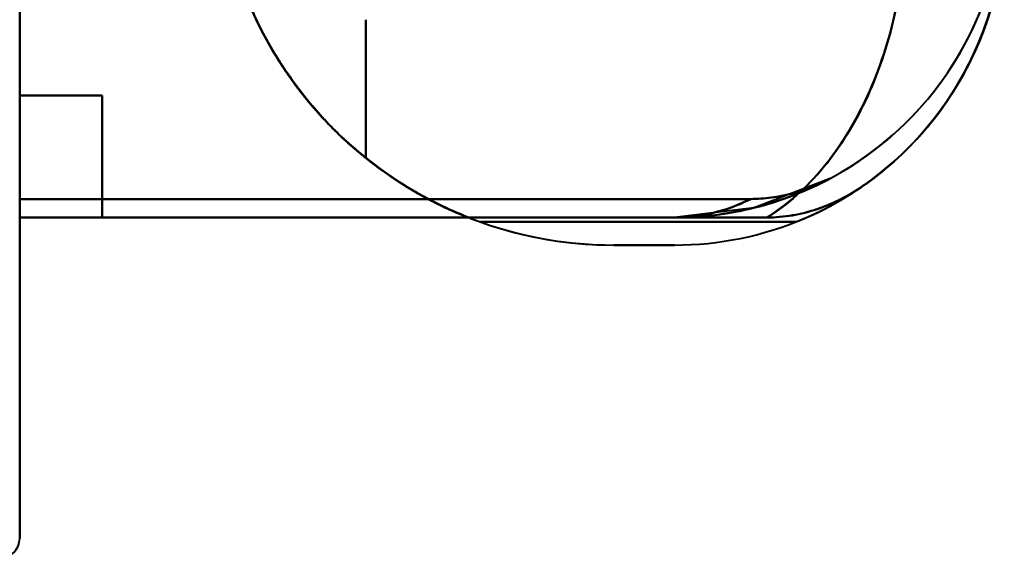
# Model space of a CAD drawing. Header units: millimetres. Extents: x -747 to 747, y -1110 to 610.
# Tile 67 of 93: x 585 to 615, y -370 to -354. Entities that reach past the tile are written whole.
import ezdxf

# ---------------------------------------------------------------- set-up
doc = ezdxf.new("R2010")
doc.units = ezdxf.units.MM
doc.layers.add('G-IMPT', color=8, linetype='Continuous', lineweight=40)

# ---------------------------------------------------------------- blocks, each defined once
blk = doc.blocks.new('NEXA 1000 CALQUES_dwg-755156-Niveau de réf_')
at = {"layer": 'G-IMPT'}
for p, q in [((585, -358.665), (585, -358.105)), ((585, -358.665), (585, -358.105)), ((585, -358.105), (585, -358.665)), ((585, -358.105), (585, -358.665)), ((585, -358.105), (585, -358.665)), ((585, -358.105), (585, -358.665)), ((585, -358.665), (604.861, -358.665)), ((585, -358.665), (604.861, -358.665))]:
    blk.add_line(p, q, dxfattribs=at)
at = {"layer": 'G-IMPT', "flags": 128}
for points in [[(585, -368.4), (585, -360.3), (585, -352.2), (585, -344.1), (585, -336)], [(585, -358.105), (585, -352.579), (585, -347.052), (585, -341.526), (585, -336)], [(585, -336), (585, -344.1), (585, -352.2), (585, -360.3), (585, -368.4)], [(585, -368.4), (585, -360.3), (585, -352.2), (585, -344.1), (585, -336)], [(585, -336), (585, -341.526), (585, -347.052), (585, -352.579), (585, -358.105)], [(585, -358.105), (585, -352.579), (585, -347.052), (585, -341.526), (585, -336)], [(585, -336), (585, -341.526), (585, -347.052), (585, -352.579), (585, -358.105)], [(585, -358.105), (585, -352.579), (585, -347.052), (585, -341.526), (585, -336)], [(585, -336), (585, -341.526), (585, -347.052), (585, -352.579), (585, -358.105)], [(585, -336), (585, -341.526), (585, -347.052), (585, -352.579), (585, -358.105)], [(585, -354.965), (585, -351.965), (585, -348.965), (585, -345.965), (585, -342.965)], [(585, -342.965), (585, -345.965), (585, -348.965), (585, -351.965), (585, -354.965)], [(585, -354.965), (585, -351.965), (585, -348.965), (585, -345.965), (585, -342.965)], [(585, -342.965), (585, -345.965), (585, -348.965), (585, -351.965), (585, -354.965)], [(585, -354.965), (585, -351.965), (585, -348.965), (585, -345.965), (585, -342.965)], [(585, -342.965), (585, -345.965), (585, -348.965), (585, -351.965), (585, -354.965)], [(585, -342.965), (585, -345.965), (585, -348.965), (585, -351.965), (585, -354.965)], [(595.5, -352.665), (595.5, -353.714), (595.5, -354.762), (595.5, -355.811), (595.5, -356.859)], [(595.5, -356.859), (595.5, -355.811), (595.5, -354.762), (595.5, -353.714), (595.5, -352.665)], [(595.5, -352.665), (595.5, -353.714), (595.5, -354.762), (595.5, -355.811), (595.5, -356.859)], [(595.5, -356.859), (595.5, -355.811), (595.5, -354.762), (595.5, -353.714), (595.5, -352.665)], [(595.5, -352.665), (595.5, -353.714), (595.5, -354.762), (595.5, -355.811), (595.5, -356.859)], [(595.5, -356.859), (595.5, -355.811), (595.5, -354.762), (595.5, -353.714), (595.5, -352.665)], [(595.5, -356.859), (595.5, -355.811), (595.5, -354.762), (595.5, -353.714), (595.5, -352.665)], [(595.5, -352.665), (595.5, -353.714), (595.5, -354.762), (595.5, -355.811), (595.5, -356.859)], [(595.5, -352.665), (595.5, -353.714), (595.5, -354.762), (595.5, -355.811), (595.5, -356.859)], [(595.5, -356.859), (595.5, -355.811), (595.5, -354.762), (595.5, -353.714), (595.5, -352.665)], [(595.5, -352.665), (595.5, -353.714), (595.5, -354.762), (595.5, -355.811), (595.5, -356.859)], [(595.5, -356.859), (595.5, -355.811), (595.5, -354.762), (595.5, -353.714), (595.5, -352.665)], [(595.5, -352.665), (595.5, -353.714), (595.5, -354.762), (595.5, -355.811), (595.5, -356.859)], [(595.5, -356.859), (595.5, -355.811), (595.5, -354.762), (595.5, -353.714), (595.5, -352.665)], [(595.5, -356.859), (595.5, -355.811), (595.5, -354.762), (595.5, -353.714), (595.5, -352.665)], [(595.5, -352.665), (595.5, -353.714), (595.5, -354.762), (595.5, -355.811), (595.5, -356.859)], [(585, -354.965), (585.625, -354.965), (586.25, -354.965), (586.875, -354.965), (587.5, -354.965)], [(587.5, -354.965), (586.875, -354.965), (586.25, -354.965), (585.625, -354.965), (585, -354.965)], [(587.5, -354.965), (586.875, -354.965), (586.25, -354.965), (585.625, -354.965), (585, -354.965)], [(585, -354.965), (585.625, -354.965), (586.25, -354.965), (586.875, -354.965), (587.5, -354.965)], [(585, -354.965), (585.625, -354.965), (586.25, -354.965), (586.875, -354.965), (587.5, -354.965)], [(587.5, -354.965), (586.875, -354.965), (586.25, -354.965), (585.625, -354.965), (585, -354.965)], [(587.5, -354.965), (586.875, -354.965), (586.25, -354.965), (585.625, -354.965), (585, -354.965)], [(585, -354.965), (585.625, -354.965), (586.25, -354.965), (586.875, -354.965), (587.5, -354.965)], [(587.5, -354.965), (587.5, -355.89), (587.5, -356.815), (587.5, -357.74), (587.5, -358.665)], [(587.5, -358.665), (587.5, -357.74), (587.5, -356.815), (587.5, -355.89), (587.5, -354.965)], [(587.5, -358.665), (587.5, -357.74), (587.5, -356.815), (587.5, -355.89), (587.5, -354.965)], [(587.5, -354.965), (587.5, -355.89), (587.5, -356.815), (587.5, -357.74), (587.5, -358.665)], [(587.5, -354.965), (587.5, -355.89), (587.5, -356.815), (587.5, -357.74), (587.5, -358.665)], [(587.5, -358.665), (587.5, -357.74), (587.5, -356.815), (587.5, -355.89), (587.5, -354.965)], [(587.5, -358.665), (587.5, -357.74), (587.5, -356.815), (587.5, -355.89), (587.5, -354.965)], [(587.5, -354.965), (587.5, -355.89), (587.5, -356.815), (587.5, -357.74), (587.5, -358.665)], [(609.575, -357.484), (607.273, -358.368), (604.861, -358.665)], [(609.575, -357.484), (607.273, -358.368), (604.861, -358.665)], [(607.17, -358.105), (601.628, -358.105), (596.085, -358.105), (590.543, -358.105), (585, -358.105)], [(585, -358.105), (590.543, -358.105), (596.085, -358.105), (601.628, -358.105), (607.17, -358.105)], [(607.17, -358.105), (601.628, -358.105), (596.085, -358.105), (590.543, -358.105), (585, -358.105)], [(585, -358.105), (590.543, -358.105), (596.085, -358.105), (601.628, -358.105), (607.17, -358.105)], [(607.17, -358.105), (601.628, -358.105), (596.085, -358.105), (590.543, -358.105), (585, -358.105)], [(585, -358.105), (590.543, -358.105), (596.085, -358.105), (601.628, -358.105), (607.17, -358.105)], [(607.17, -358.105), (601.628, -358.105), (596.085, -358.105), (590.543, -358.105), (585, -358.105)], [(585, -358.105), (590.543, -358.105), (596.085, -358.105), (601.628, -358.105), (607.17, -358.105)], [(585, -358.665), (589.965, -358.665), (594.93, -358.665), (599.896, -358.665), (604.861, -358.665)], [(604.861, -358.665), (599.896, -358.665), (594.93, -358.665), (589.965, -358.665), (585, -358.665)], [(604.861, -358.665), (599.896, -358.665), (594.93, -358.665), (589.965, -358.665), (585, -358.665)], [(585, -358.665), (589.965, -358.665), (594.93, -358.665), (599.896, -358.665), (604.861, -358.665)], [(585, -358.665), (589.965, -358.665), (594.93, -358.665), (599.896, -358.665), (604.861, -358.665)], [(604.861, -358.665), (599.896, -358.665), (594.93, -358.665), (589.965, -358.665), (585, -358.665)], [(604.861, -358.665), (599.896, -358.665), (594.93, -358.665), (589.965, -358.665), (585, -358.665)], [(585, -358.665), (589.965, -358.665), (594.93, -358.665), (599.896, -358.665), (604.861, -358.665)], [(604.861, -358.665), (600.521, -358.665), (596.18, -358.665), (591.84, -358.665), (587.5, -358.665)], [(587.5, -358.665), (591.84, -358.665), (596.18, -358.665), (600.521, -358.665), (604.861, -358.665)], [(587.5, -358.665), (591.84, -358.665), (596.18, -358.665), (600.521, -358.665), (604.861, -358.665)], [(604.861, -358.665), (600.521, -358.665), (596.18, -358.665), (591.84, -358.665), (587.5, -358.665)], [(604.861, -358.665), (600.521, -358.665), (596.18, -358.665), (591.84, -358.665), (587.5, -358.665)], [(587.5, -358.665), (591.84, -358.665), (596.18, -358.665), (600.521, -358.665), (604.861, -358.665)], [(587.5, -358.665), (591.84, -358.665), (596.18, -358.665), (600.521, -358.665), (604.861, -358.665)], [(604.861, -358.665), (600.521, -358.665), (596.18, -358.665), (591.84, -358.665), (587.5, -358.665)], [(607.661, -358.665), (605.399, -358.665), (603.138, -358.665), (600.876, -358.665), (598.615, -358.665)], [(598.615, -358.665), (600.876, -358.665), (603.138, -358.665), (605.399, -358.665), (607.661, -358.665)], [(607.661, -358.665), (605.399, -358.665), (603.138, -358.665), (600.876, -358.665), (598.615, -358.665)], [(598.615, -358.665), (600.876, -358.665), (603.138, -358.665), (605.399, -358.665), (607.661, -358.665)], [(607.661, -358.665), (605.399, -358.665), (603.138, -358.665), (600.876, -358.665), (598.615, -358.665)], [(598.615, -358.665), (600.876, -358.665), (603.138, -358.665), (605.399, -358.665), (607.661, -358.665)], [(607.661, -358.665), (605.399, -358.665), (603.138, -358.665), (600.876, -358.665), (598.615, -358.665)], [(598.615, -358.665), (600.876, -358.665), (603.138, -358.665), (605.399, -358.665), (607.661, -358.665)], [(608.536, -358.8), (606.146, -358.8), (603.755, -358.8), (601.365, -358.8), (598.974, -358.8)], [(598.974, -358.8), (601.365, -358.8), (603.755, -358.8), (606.146, -358.8), (608.536, -358.8)], [(598.974, -358.8), (601.365, -358.8), (603.755, -358.8), (606.146, -358.8), (608.536, -358.8)], [(608.536, -358.8), (606.146, -358.8), (603.755, -358.8), (601.365, -358.8), (598.974, -358.8)], [(608.536, -358.8), (606.146, -358.8), (603.755, -358.8), (601.365, -358.8), (598.974, -358.8)], [(598.974, -358.8), (601.365, -358.8), (603.755, -358.8), (606.146, -358.8), (608.536, -358.8)], [(598.974, -358.8), (601.365, -358.8), (603.755, -358.8), (606.146, -358.8), (608.536, -358.8)], [(608.536, -358.8), (606.146, -358.8), (603.755, -358.8), (601.365, -358.8), (598.974, -358.8)], [(603.015, -359.5), (603.477, -359.5), (603.938, -359.5), (604.399, -359.5), (604.861, -359.5)], [(604.861, -359.5), (604.399, -359.5), (603.938, -359.5), (603.477, -359.5), (603.015, -359.5)], [(604.861, -359.5), (604.399, -359.5), (603.938, -359.5), (603.477, -359.5), (603.015, -359.5)], [(603.015, -359.5), (603.477, -359.5), (603.938, -359.5), (604.399, -359.5), (604.861, -359.5)], [(603.015, -359.5), (603.477, -359.5), (603.938, -359.5), (604.399, -359.5), (604.861, -359.5)], [(604.861, -359.5), (604.399, -359.5), (603.938, -359.5), (603.477, -359.5), (603.015, -359.5)], [(603.015, -359.5), (603.477, -359.5), (603.938, -359.5), (604.399, -359.5), (604.861, -359.5)], [(604.861, -359.5), (604.399, -359.5), (603.938, -359.5), (603.477, -359.5), (603.015, -359.5)], [(603.015, -359.5), (603.477, -359.5), (603.938, -359.5), (604.399, -359.5), (604.861, -359.5)], [(604.861, -359.5), (604.399, -359.5), (603.938, -359.5), (603.477, -359.5), (603.015, -359.5)], [(604.861, -359.5), (604.399, -359.5), (603.938, -359.5), (603.477, -359.5), (603.015, -359.5)], [(603.015, -359.5), (603.477, -359.5), (603.938, -359.5), (604.399, -359.5), (604.861, -359.5)], [(603.015, -359.5), (603.477, -359.5), (603.938, -359.5), (604.399, -359.5), (604.861, -359.5)], [(604.861, -359.5), (604.399, -359.5), (603.938, -359.5), (603.477, -359.5), (603.015, -359.5)], [(603.015, -359.5), (603.477, -359.5), (603.938, -359.5), (604.399, -359.5), (604.861, -359.5)], [(604.861, -359.5), (604.399, -359.5), (603.938, -359.5), (603.477, -359.5), (603.015, -359.5)]]:
    blk.add_lwpolyline(points, dxfattribs=at)
at = {"layer": 'G-IMPT'}
for centre, radius, start, end in [((603.015, -347.485), 12.015, 180, 248.5158), ((603.015, -347.485), 12.015, 180, 248.5158), ((603.015, -347.485), 12.015, 180, 248.5158), ((603.015, -347.485), 12.015, 180, 248.5158), ((603.015, -347.485), 12.015, 180, 248.5158), ((603.015, -347.485), 12.015, 180, 248.5158), ((603.015, -347.485), 12.015, 180, 248.5158), ((603.015, -347.485), 12.015, 180, 248.5158), ((604.861, -348.665), 10, 270, 1.5963), ((604.861, -348.665), 10, 270, 1.5963), ((604.861, -348.665), 10, 270, 1.5963), ((604.861, -348.665), 10, 270, 1.5963), ((604.861, -348.665), 10, 270, 1.5963), ((604.861, -348.665), 10, 270, 1.5963), ((604.861, -348.665), 10, 270, 1.5963), ((604.861, -348.665), 10, 270, 1.5963), ((604.861, -348.665), 10, 298.1314, 1.5963), ((604.861, -348.665), 10, 298.1314, 1.5963), ((604.861, -348.665), 10, 298.1314, 1.5963), ((604.861, -348.665), 10, 298.1314, 1.5963), ((604.861, -348.665), 10, 298.1314, 1.5963), ((604.861, -348.665), 10, 298.1314, 1.5963), ((604.861, -348.665), 10, 298.1314, 1.5963), ((604.861, -348.665), 10, 298.1314, 1.5963), ((604.861, -349.5), 10, 270, 1.5963), ((604.861, -349.5), 10, 270, 1.5963), ((604.861, -349.5), 10, 270, 1.5963), ((604.861, -349.5), 10, 270, 1.5963), ((604.861, -349.5), 10, 270, 1.5963), ((604.861, -349.5), 10, 270, 1.5963), ((604.861, -349.5), 10, 270, 1.5963), ((604.861, -349.5), 10, 270, 1.5963), ((604.861, -349.5), 10, 270, 1.5963), ((604.861, -349.5), 10, 270, 1.5963), ((604.861, -349.5), 10, 270, 1.5963), ((604.861, -349.5), 10, 270, 1.5963), ((604.861, -349.5), 10, 270, 1.5963), ((604.861, -349.5), 10, 270, 1.5963), ((604.861, -349.5), 10, 270, 1.5963), ((604.861, -349.5), 10, 270, 1.5963), ((604.861, -349.5), 10, 291.5652, 1.5963), ((604.861, -349.5), 10, 291.5652, 1.5963), ((604.861, -349.5), 10, 291.5652, 1.5963), ((604.861, -349.5), 10, 291.5652, 1.5963), ((604.861, -349.5), 10, 291.5652, 1.5963), ((604.861, -349.5), 10, 291.5652, 1.5963), ((604.861, -349.5), 10, 291.5652, 1.5963), ((604.861, -349.5), 10, 291.5652, 1.5963), ((604.861, -349.5), 10, 304.8499, 1.5963), ((604.861, -349.5), 10, 304.8499, 1.5963), ((604.861, -349.5), 10, 304.8499, 1.5963), ((604.861, -349.5), 10, 304.8499, 1.5963), ((604.861, -349.5), 10, 304.8499, 1.5963), ((604.861, -349.5), 10, 304.8499, 1.5963), ((604.861, -349.5), 10, 304.8499, 1.5963), ((604.861, -349.5), 10, 304.8499, 1.5963), ((603.015, -347.485), 12.015, 205.5414, 270), ((603.015, -347.485), 12.015, 205.5414, 270), ((603.015, -347.485), 12.015, 205.5414, 270), ((603.015, -347.485), 12.015, 205.5414, 270), ((603.015, -347.485), 12.015, 205.5414, 270), ((603.015, -347.485), 12.015, 205.5414, 270), ((603.015, -347.485), 12.015, 205.5414, 270), ((603.015, -347.485), 12.015, 205.5414, 270), ((603.015, -347.485), 12.015, 231.2824, 270), ((603.015, -347.485), 12.015, 231.2824, 270), ((603.015, -347.485), 12.015, 231.2824, 270), ((603.015, -347.485), 12.015, 231.2824, 250.3461), ((603.015, -347.485), 12.015, 231.2824, 250.3461), ((603.015, -347.485), 12.015, 231.2824, 270), ((603.015, -347.485), 12.015, 231.2824, 250.3461), ((603.015, -347.485), 12.015, 231.2824, 250.3461), ((603.015, -347.485), 12.015, 231.2824, 270), ((603.015, -347.485), 12.015, 231.2824, 270), ((603.015, -347.485), 12.015, 231.2824, 270), ((603.015, -347.485), 12.015, 231.2824, 250.3461), ((603.015, -347.485), 12.015, 231.2824, 250.3461), ((603.015, -347.485), 12.015, 231.2824, 270), ((603.015, -347.485), 12.015, 231.2824, 250.3461), ((603.015, -347.485), 12.015, 231.2824, 250.3461), ((584.4, -368.4), 0.6, 270, 360)]:
    blk.add_arc(centre, radius, start, end, dxfattribs=at)
for points, knots in [([(598.615, -358.665), (598.186, -358.496), (597.552, -358.204), (596.736, -357.737), (596.139, -357.346), (595.569, -356.923), (595.024, -356.467), (594.498, -355.97), (593.985, -355.423), (593.485, -354.816), (593.012, -354.158), (592.578, -353.455), (592.19, -352.721), (591.854, -351.959), (591.472, -350.901), (591.267, -350.068), (591.17, -349.5)], [0, 0, 0, 0, 0.125, 0.1875, 0.25, 0.3125, 0.375, 0.4375, 0.5, 0.5625, 0.625, 0.6875, 0.75, 0.8125, 0.875, 1, 1, 1, 1]), ([(591.17, -349.5), (591.268, -350.073), (591.475, -350.911), (591.86, -351.974), (592.198, -352.738), (592.587, -353.473), (593.023, -354.174), (593.496, -354.831), (593.996, -355.436), (594.508, -355.98), (595.033, -356.474), (595.574, -356.927), (596.143, -357.349), (596.738, -357.738), (597.552, -358.204), (598.186, -358.496), (598.615, -358.665)], [0, 0, 0, 0, 0.125, 0.1875, 0.25, 0.3125, 0.375, 0.4375, 0.5, 0.5625, 0.625, 0.6875, 0.75, 0.8125, 0.875, 1, 1, 1, 1]), ([(598.615, -358.665), (598.177, -358.497), (597.328, -358.109), (596.135, -357.365), (595.204, -356.639), (594.499, -355.981), (593.997, -355.436), (593.506, -354.831), (593.028, -354.175), (592.584, -353.474), (592.197, -352.738), (591.87, -351.971), (591.492, -350.906), (591.28, -350.069), (591.17, -349.5)], [0, 0, 0, 0, 0.125, 0.25, 0.375, 0.4375, 0.5, 0.5625, 0.625, 0.6875, 0.75, 0.8125, 0.875, 1, 1, 1, 1]), ([(591.17, -349.5), (591.279, -350.064), (591.488, -350.896), (591.864, -351.957), (592.19, -352.721), (592.576, -353.457), (593.018, -354.158), (593.495, -354.816), (593.986, -355.423), (594.489, -355.971), (595.197, -356.632), (596.132, -357.363), (597.327, -358.108), (598.177, -358.497), (598.615, -358.665)], [0, 0, 0, 0, 0.125, 0.1875, 0.25, 0.3125, 0.375, 0.4375, 0.5, 0.5625, 0.625, 0.75, 0.875, 1, 1, 1, 1]), ([(598.615, -358.665), (598.186, -358.496), (597.552, -358.204), (596.738, -357.738), (596.143, -357.349), (595.574, -356.927), (595.033, -356.474), (594.508, -355.98), (593.996, -355.436), (593.496, -354.831), (593.023, -354.174), (592.587, -353.473), (592.198, -352.738), (591.86, -351.974), (591.475, -350.911), (591.268, -350.073), (591.17, -349.5)], [0, 0, 0, 0, 0.125, 0.1875, 0.25, 0.3125, 0.375, 0.4375, 0.5, 0.5625, 0.625, 0.6875, 0.75, 0.8125, 0.875, 1, 1, 1, 1]), ([(591.17, -349.5), (591.267, -350.068), (591.472, -350.901), (591.854, -351.959), (592.19, -352.721), (592.578, -353.455), (593.012, -354.158), (593.485, -354.816), (593.985, -355.423), (594.498, -355.97), (595.024, -356.467), (595.569, -356.923), (596.139, -357.346), (596.736, -357.737), (597.552, -358.204), (598.186, -358.496), (598.615, -358.665)], [0, 0, 0, 0, 0.125, 0.1875, 0.25, 0.3125, 0.375, 0.4375, 0.5, 0.5625, 0.625, 0.6875, 0.75, 0.8125, 0.875, 1, 1, 1, 1]), ([(598.615, -358.665), (598.177, -358.497), (597.327, -358.108), (596.132, -357.363), (595.197, -356.632), (594.489, -355.971), (593.986, -355.423), (593.495, -354.816), (593.018, -354.158), (592.576, -353.457), (592.19, -352.721), (591.864, -351.957), (591.488, -350.896), (591.279, -350.064), (591.17, -349.5)], [0, 0, 0, 0, 0.125, 0.25, 0.375, 0.4375, 0.5, 0.5625, 0.625, 0.6875, 0.75, 0.8125, 0.875, 1, 1, 1, 1]), ([(591.17, -349.5), (591.28, -350.069), (591.492, -350.906), (591.87, -351.971), (592.197, -352.738), (592.584, -353.474), (593.028, -354.175), (593.506, -354.831), (593.997, -355.436), (594.499, -355.981), (595.204, -356.639), (596.135, -357.365), (597.328, -358.109), (598.177, -358.497), (598.615, -358.665)], [0, 0, 0, 0, 0.125, 0.1875, 0.25, 0.3125, 0.375, 0.4375, 0.5, 0.5625, 0.625, 0.75, 0.875, 1, 1, 1, 1]), ([(611.861, -349.5), (611.853, -350.466), (611.708, -351.915), (611.223, -353.726), (610.733, -354.996), (610.117, -356.151), (609.15, -357.505), (608.297, -358.279), (607.661, -358.665)], [0, 0, 0, 0, 0.25, 0.375, 0.5, 0.625, 0.75, 1, 1, 1, 1]), ([(607.661, -358.665), (608.293, -358.279), (609.142, -357.505), (610.113, -356.151), (610.732, -354.996), (611.227, -353.726), (611.716, -351.915), (611.858, -350.466), (611.861, -349.5)], [0, 0, 0, 0, 0.25, 0.375, 0.5, 0.625, 0.75, 1, 1, 1, 1]), ([(611.861, -349.5), (611.853, -350.466), (611.708, -351.915), (611.223, -353.726), (610.733, -354.996), (610.117, -356.151), (609.15, -357.505), (608.297, -358.279), (607.661, -358.665)], [0, 0, 0, 0, 0.25, 0.375, 0.5, 0.625, 0.75, 1, 1, 1, 1]), ([(607.661, -358.665), (608.293, -358.279), (609.142, -357.505), (610.113, -356.151), (610.732, -354.996), (611.227, -353.726), (611.716, -351.915), (611.858, -350.466), (611.861, -349.5)], [0, 0, 0, 0, 0.25, 0.375, 0.5, 0.625, 0.75, 1, 1, 1, 1]), ([(610.575, -357.706), (611.233, -357.248), (612.438, -356.172), (614.269, -353.508), (614.861, -351.104), (614.861, -349.5)], [0, 0, 0, 0, 0.25, 0.5, 1, 1, 1, 1]), ([(610.575, -357.706), (611.233, -357.248), (612.438, -356.172), (614.269, -353.508), (614.861, -351.104), (614.861, -349.5)], [0, 0, 0, 0, 0.25, 0.5, 1, 1, 1, 1]), ([(609.576, -357.484), (608.854, -357.87), (607.7, -358.313), (606.088, -358.614), (605.27, -358.665), (604.861, -358.665)], [0, 0, 0, 0, 0.5, 0.75, 1, 1, 1, 1]), ([(609.576, -357.484), (608.854, -357.87), (607.7, -358.315), (606.088, -358.615), (605.27, -358.665), (604.861, -358.665)], [0, 0, 0, 0, 0.5, 0.75, 1, 1, 1, 1]), ([(604.861, -358.665), (605.27, -358.665), (606.088, -358.614), (607.7, -358.313), (608.854, -357.87), (609.576, -357.484)], [0, 0, 0, 0, 0.25, 0.5, 1, 1, 1, 1]), ([(609.576, -357.484), (608.854, -357.87), (607.7, -358.313), (606.088, -358.614), (605.27, -358.665), (604.861, -358.665)], [0, 0, 0, 0, 0.5, 0.75, 1, 1, 1, 1]), ([(609.576, -357.484), (608.854, -357.87), (607.7, -358.315), (606.088, -358.615), (605.27, -358.665), (604.861, -358.665)], [0, 0, 0, 0, 0.5, 0.75, 1, 1, 1, 1]), ([(604.861, -358.665), (605.27, -358.665), (606.088, -358.614), (607.7, -358.313), (608.854, -357.87), (609.576, -357.484)], [0, 0, 0, 0, 0.25, 0.5, 1, 1, 1, 1]), ([(607.17, -358.104), (607.377, -358.103), (607.694, -358.082), (608.106, -358.013), (608.411, -357.943), (608.712, -357.854), (609.105, -357.714), (609.393, -357.582), (609.576, -357.484)], [0, 0, 0, 0, 0.25, 0.375, 0.5, 0.625, 0.75, 1, 1, 1, 1]), ([(609.576, -357.484), (609.393, -357.582), (609.105, -357.714), (608.712, -357.854), (608.411, -357.943), (608.106, -358.013), (607.694, -358.082), (607.377, -358.103), (607.17, -358.104)], [0, 0, 0, 0, 0.25, 0.375, 0.5, 0.625, 0.75, 1, 1, 1, 1]), ([(607.17, -358.104), (607.377, -358.103), (607.694, -358.082), (608.106, -358.013), (608.411, -357.943), (608.712, -357.854), (609.105, -357.714), (609.393, -357.582), (609.576, -357.484)], [0, 0, 0, 0, 0.25, 0.375, 0.5, 0.625, 0.75, 1, 1, 1, 1]), ([(609.576, -357.484), (609.393, -357.582), (609.105, -357.714), (608.712, -357.854), (608.411, -357.943), (608.106, -358.013), (607.694, -358.082), (607.377, -358.103), (607.17, -358.104)], [0, 0, 0, 0, 0.25, 0.375, 0.5, 0.625, 0.75, 1, 1, 1, 1]), ([(610.575, -357.706), (610.145, -358.006), (609.448, -358.361), (608.436, -358.62), (607.922, -358.664), (607.661, -358.665)], [0, 0, 0, 0, 0.5, 0.75, 1, 1, 1, 1]), ([(607.661, -358.665), (607.922, -358.664), (608.436, -358.62), (609.448, -358.361), (610.145, -358.006), (610.575, -357.706)], [0, 0, 0, 0, 0.25, 0.5, 1, 1, 1, 1]), ([(610.575, -357.706), (610.363, -357.854), (610.026, -358.056), (609.613, -358.247), (609.373, -358.343), (609.189, -358.409), (609.003, -358.468), (608.816, -358.519), (608.627, -358.563), (608.243, -358.636), (607.916, -358.664), (607.661, -358.665)], [0, 0, 0, 0, 0.25, 0.375, 0.4375, 0.5, 0.5625, 0.625, 0.6875, 0.75, 1, 1, 1, 1]), ([(607.661, -358.665), (607.916, -358.664), (608.243, -358.636), (608.627, -358.563), (608.816, -358.519), (609.003, -358.468), (609.189, -358.409), (609.373, -358.343), (609.613, -358.247), (610.026, -358.056), (610.363, -357.854), (610.575, -357.706)], [0, 0, 0, 0, 0.25, 0.3125, 0.375, 0.4375, 0.5, 0.5625, 0.625, 0.75, 1, 1, 1, 1]), ([(610.575, -357.706), (610.145, -358.006), (609.448, -358.361), (608.436, -358.62), (607.922, -358.664), (607.661, -358.665)], [0, 0, 0, 0, 0.5, 0.75, 1, 1, 1, 1]), ([(607.661, -358.665), (607.922, -358.664), (608.436, -358.62), (609.448, -358.361), (610.145, -358.006), (610.575, -357.706)], [0, 0, 0, 0, 0.25, 0.5, 1, 1, 1, 1]), ([(610.575, -357.706), (610.363, -357.854), (610.026, -358.056), (609.613, -358.247), (609.373, -358.343), (609.189, -358.409), (609.003, -358.468), (608.816, -358.519), (608.627, -358.563), (608.243, -358.636), (607.916, -358.664), (607.661, -358.665)], [0, 0, 0, 0, 0.25, 0.375, 0.4375, 0.5, 0.5625, 0.625, 0.6875, 0.75, 1, 1, 1, 1]), ([(607.661, -358.665), (607.916, -358.664), (608.243, -358.636), (608.627, -358.563), (608.816, -358.519), (609.003, -358.468), (609.189, -358.409), (609.373, -358.343), (609.613, -358.247), (610.026, -358.056), (610.363, -357.854), (610.575, -357.706)], [0, 0, 0, 0, 0.25, 0.3125, 0.375, 0.4375, 0.5, 0.5625, 0.625, 0.75, 1, 1, 1, 1]), ([(604.861, -358.665), (605.057, -358.665), (605.449, -358.641), (606.228, -358.499), (606.8, -358.288), (607.17, -358.104)], [0, 0, 0, 0, 0.25, 0.5, 1, 1, 1, 1]), ([(607.17, -358.104), (606.8, -358.288), (606.228, -358.499), (605.449, -358.641), (605.057, -358.665), (604.861, -358.665)], [0, 0, 0, 0, 0.5, 0.75, 1, 1, 1, 1]), ([(604.861, -358.665), (605.057, -358.665), (605.449, -358.641), (606.228, -358.499), (606.8, -358.288), (607.17, -358.104)], [0, 0, 0, 0, 0.25, 0.5, 1, 1, 1, 1]), ([(607.17, -358.104), (606.8, -358.288), (606.228, -358.499), (605.449, -358.641), (605.057, -358.665), (604.861, -358.665)], [0, 0, 0, 0, 0.5, 0.75, 1, 1, 1, 1]), ([(607.17, -358.105), (606.799, -358.29), (606.228, -358.5), (605.449, -358.642), (605.057, -358.665), (604.861, -358.665)], [0, 0, 0, 0, 0.5, 0.75, 1, 1, 1, 1]), ([(607.17, -358.105), (606.799, -358.29), (606.228, -358.5), (605.449, -358.642), (605.057, -358.665), (604.861, -358.665)], [0, 0, 0, 0, 0.5, 0.75, 1, 1, 1, 1])]:
    blk.add_open_spline(points, degree=3, knots=knots, dxfattribs=at)
for points in [[(607.661, -358.665), (608.28, -358.279), (609.441, -357.248), (610.8, -355.054), (611.663, -352.398), (611.861, -350.466), (611.861, -349.5)], [(611.861, -349.5), (611.861, -350.466), (611.663, -352.398), (610.8, -355.054), (609.441, -357.248), (608.28, -358.279), (607.661, -358.665)], [(607.661, -358.665), (608.28, -358.279), (609.441, -357.248), (610.8, -355.054), (611.663, -352.398), (611.861, -350.466), (611.861, -349.5)], [(611.861, -349.5), (611.861, -350.466), (611.663, -352.398), (610.8, -355.054), (609.441, -357.248), (608.28, -358.279), (607.661, -358.665)], [(614.861, -349.5), (614.861, -351.104), (614.073, -354.311), (611.892, -356.79), (610.575, -357.706)], [(614.861, -349.5), (614.861, -350.302), (614.667, -351.906), (613.811, -354.174), (612.439, -356.172), (611.233, -357.248), (610.575, -357.707)], [(610.575, -357.707), (611.233, -357.248), (612.439, -356.172), (613.811, -354.174), (614.667, -351.906), (614.861, -350.302), (614.861, -349.5)], [(614.861, -349.5), (614.861, -351.104), (614.073, -354.311), (611.892, -356.79), (610.575, -357.706)], [(614.861, -349.5), (614.861, -350.302), (614.667, -351.906), (613.811, -354.174), (612.439, -356.172), (611.233, -357.248), (610.575, -357.707)], [(610.575, -357.707), (611.233, -357.248), (612.439, -356.172), (613.811, -354.174), (614.667, -351.906), (614.861, -350.302), (614.861, -349.5)], [(604.861, -358.665), (605.27, -358.665), (606.088, -358.615), (607.297, -358.39), (608.469, -358.018), (609.215, -357.677), (609.576, -357.484)], [(604.861, -358.665), (605.27, -358.665), (606.088, -358.615), (607.297, -358.39), (608.469, -358.018), (609.215, -357.677), (609.576, -357.484)], [(609.576, -357.484), (609.205, -357.682), (608.423, -357.991), (607.59, -358.102), (607.17, -358.104)], [(607.17, -358.104), (607.59, -358.102), (608.423, -357.991), (609.205, -357.682), (609.576, -357.484)], [(609.576, -357.484), (609.205, -357.682), (608.423, -357.991), (607.59, -358.102), (607.17, -358.104)], [(607.17, -358.104), (607.59, -358.102), (608.423, -357.991), (609.205, -357.682), (609.576, -357.484)], [(604.861, -358.665), (605.057, -358.665), (605.449, -358.642), (606.033, -358.536), (606.61, -358.36), (606.985, -358.197), (607.17, -358.105)], [(604.861, -358.665), (605.057, -358.665), (605.449, -358.642), (606.033, -358.536), (606.61, -358.36), (606.985, -358.197), (607.17, -358.105)]]:
    blk.add_open_spline(points, degree=3, dxfattribs=at)

msp = doc.modelspace()

# ---------------------------------------------------------------- linework, layer by layer
at = {"color": 94, "lineweight": 30}
msp.add_circle((0, 0.5), 609.6, dxfattribs=at)

# ---------------------------------------------------------------- block references
at = {"layer": 'G-IMPT'}
msp.add_blockref('NEXA 1000 CALQUES_dwg-755156-Niveau de réf_', (0, -1), dxfattribs=at)

doc.saveas('drawing.dxf')
